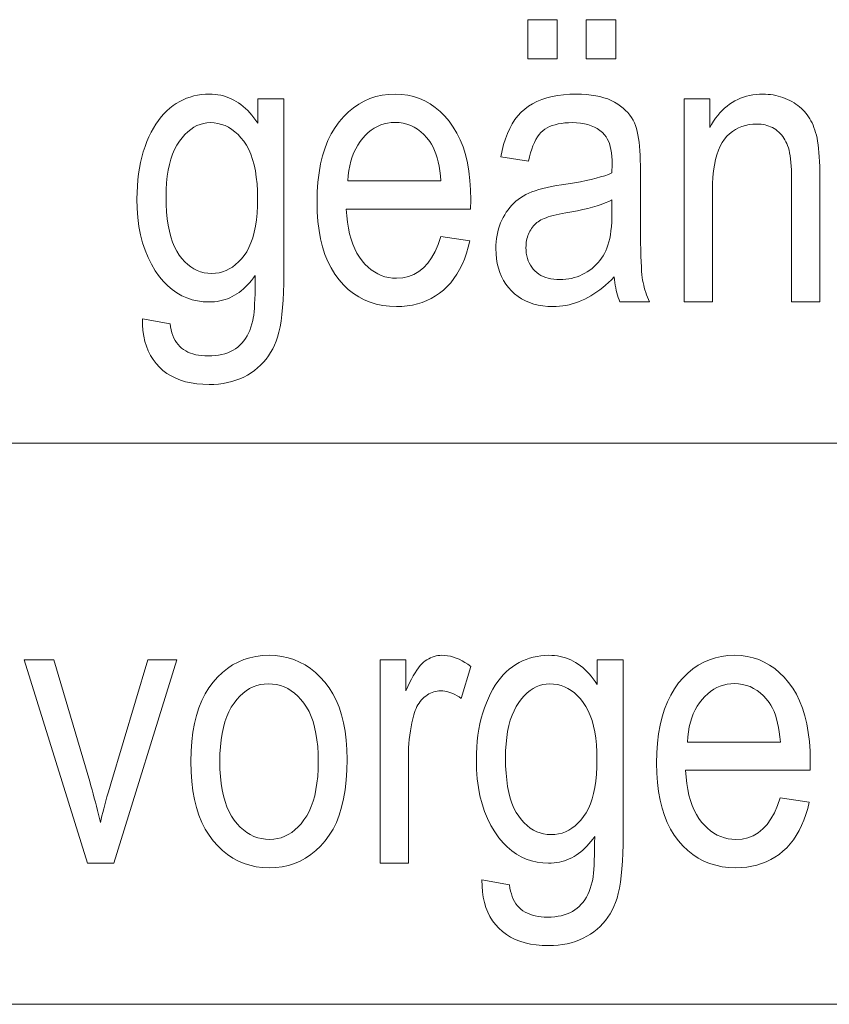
# Model space of a CAD drawing. Extents: x 5 to 2705, y 5 to 648.
# Tile 13 of 50: x 675 to 681, y 54 to 61. Entities that reach past the tile are written whole.
import ezdxf

# ---------------------------------------------------------------- set-up
doc = ezdxf.new("R2010")
doc.units = 0

msp = doc.modelspace()

# ---------------------------------------------------------------- linework, layer by layer
at = {"color": 7, "lineweight": 13}
for p, q in [((659, 58), (737, 58)), ((659, 54), (757, 54))]:
    msp.add_line(p, q, dxfattribs=at)
for points in [[(678.79126, 60.738743), (678.79126, 61.018417), (679.001343, 61.018417), (679.001343, 60.738743)], [(679.20874, 60.738743), (679.20874, 61.018417), (679.418823, 61.018417), (679.418823, 60.738743)], [(676.046387, 58.886082), (676.242859, 58.850613), (676.246094, 58.828014), (676.250488, 58.806602), (676.25592, 58.786377), (676.262512, 58.767338), (676.270142, 58.749489), (676.27887, 58.732822), (676.288696, 58.717346), (676.299561, 58.703056), (676.311584, 58.689949), (676.324707, 58.678036), (676.338867, 58.667278), (676.354126, 58.657654), (676.370422, 58.649158), (676.387756, 58.6418), (676.406189, 58.635571), (676.42572, 58.630478), (676.446289, 58.626514), (676.467896, 58.623684), (676.490601, 58.621983), (676.514343, 58.621418), (676.540283, 58.622051), (676.565125, 58.623955), (676.588867, 58.627129), (676.611572, 58.631569), (676.633179, 58.637276), (676.653748, 58.644257), (676.673157, 58.652504), (676.691589, 58.662018), (676.708862, 58.672802), (676.725098, 58.684856), (676.740295, 58.698162), (676.754517, 58.712715), (676.7677, 58.728504), (676.779907, 58.745537), (676.791077, 58.763813), (676.801331, 58.783329), (676.810547, 58.804085), (676.818726, 58.826084), (676.825989, 58.849323), (676.832214, 58.873806), (676.835571, 58.890778), (676.838562, 58.911133), (676.841248, 58.934868), (676.843567, 58.96199), (676.84552, 58.992496), (676.847107, 59.026382), (676.848328, 59.063656), (676.849243, 59.104309), (676.849731, 59.14835), (676.849915, 59.19577), (676.83667, 59.177406), (676.823059, 59.159973), (676.809143, 59.143463), (676.794922, 59.127884), (676.780334, 59.113232), (676.765442, 59.099506), (676.750244, 59.086712), (676.73468, 59.074841), (676.718811, 59.0639), (676.702576, 59.053886), (676.686035, 59.044815), (676.669128, 59.036697), (676.651855, 59.029533), (676.634277, 59.023327), (676.616333, 59.018074), (676.597961, 59.013779), (676.579285, 59.010437), (676.560303, 59.008049), (676.540894, 59.006615), (676.521118, 59.006138), (676.479309, 59.007938), (676.438904, 59.01334), (676.399963, 59.022346), (676.362427, 59.03495), (676.326416, 59.051159), (676.291809, 59.070969), (676.258606, 59.094379), (676.226929, 59.121391), (676.196655, 59.152004), (676.167786, 59.186218), (676.137207, 59.229099), (676.109863, 59.274788), (676.085693, 59.323288), (676.064758, 59.374596), (676.047058, 59.428715), (676.032593, 59.485645), (676.021301, 59.545387), (676.013245, 59.607937), (676.008423, 59.673302), (676.006836, 59.74147), (676.007507, 59.787544), (676.009644, 59.832439), (676.013184, 59.876163), (676.018188, 59.918716), (676.024536, 59.960094), (676.032349, 60.000298), (676.041565, 60.03933), (676.052246, 60.077187), (676.06427, 60.113873), (676.077759, 60.149384), (676.092407, 60.18338), (676.10791, 60.215523), (676.124329, 60.245811), (676.141602, 60.274242), (676.15979, 60.300816), (676.178833, 60.325539), (676.198792, 60.348404), (676.219666, 60.369411), (676.241394, 60.388565), (676.263977, 60.405865), (676.287292, 60.421417), (676.311218, 60.435333), (676.335693, 60.447613), (676.360657, 60.458252), (676.38623, 60.467255), (676.412415, 60.474625), (676.439087, 60.480354), (676.466309, 60.484447), (676.494141, 60.4869), (676.522522, 60.48772), (676.543335, 60.487202), (676.563782, 60.485645), (676.583862, 60.483055), (676.603577, 60.479427), (676.622925, 60.474758), (676.641968, 60.469059), (676.660522, 60.462318), (676.678772, 60.45454), (676.696655, 60.445728), (676.714172, 60.435879), (676.731323, 60.424992), (676.748047, 60.413067), (676.764404, 60.400108), (676.780334, 60.386112), (676.795898, 60.371075), (676.811035, 60.355007), (676.825806, 60.337898), (676.840149, 60.319752), (676.854126, 60.300571), (676.867676, 60.280354), (676.867676, 60.454979), (677.053223, 60.454979), (677.053223, 59.202591), (677.052673, 59.137657), (677.051025, 59.076561), (677.048279, 59.019295), (677.044495, 58.965866), (677.039551, 58.916267), (677.033569, 58.870502), (677.026489, 58.828571), (677.018311, 58.790478), (677.009033, 58.756214), (676.998657, 58.725784), (676.987, 58.697872), (676.973999, 58.671158), (676.959656, 58.645645), (676.943848, 58.621334), (676.926697, 58.598225), (676.908081, 58.576317), (676.888123, 58.555607), (676.866821, 58.536098), (676.844055, 58.517788), (676.819946, 58.500679), (676.794556, 58.485001), (676.76825, 58.470966), (676.740906, 58.458588), (676.712524, 58.447857), (676.683167, 58.438778), (676.652771, 58.431351), (676.621399, 58.425571), (676.588989, 58.421444), (676.555542, 58.418968), (676.521118, 58.418144), (676.476074, 58.419384), (676.433167, 58.423111), (676.392395, 58.429317), (676.353699, 58.438007), (676.3172, 58.449181), (676.282776, 58.462837), (676.250488, 58.478977), (676.220337, 58.497597), (676.192322, 58.518703), (676.166443, 58.54229), (676.142883, 58.568073), (676.121887, 58.595768), (676.103516, 58.625374), (676.087646, 58.656887), (676.074341, 58.690311), (676.063599, 58.725647), (676.055481, 58.76289), (676.049866, 58.802044), (676.046875, 58.843109)], [(678.171875, 59.472713), (678.379272, 59.441338), (678.368042, 59.396091), (678.355164, 59.353123), (678.340637, 59.312435), (678.324341, 59.274025), (678.306458, 59.237892), (678.286865, 59.204037), (678.265564, 59.172462), (678.242615, 59.143166), (678.218018, 59.116146), (678.19165, 59.091404), (678.163879, 59.068981), (678.134766, 59.04892), (678.10437, 59.031219), (678.072693, 59.015877), (678.039734, 59.002899), (678.005432, 58.992275), (677.96991, 58.984016), (677.933044, 58.978115), (677.894836, 58.974575), (677.855408, 58.973396), (677.805847, 58.975311), (677.758301, 58.981064), (677.712585, 58.990646), (677.668884, 59.004063), (677.627075, 59.021317), (677.587158, 59.0424), (677.549194, 59.067318), (677.513123, 59.096069), (677.479004, 59.128654), (677.446777, 59.165073), (677.417114, 59.205109), (677.390564, 59.248539), (677.367126, 59.295368), (677.346802, 59.345592), (677.329651, 59.399216), (677.315552, 59.456234), (677.304626, 59.516651), (677.296814, 59.580463), (677.292175, 59.647675), (677.290588, 59.718281), (677.292175, 59.791534), (677.296875, 59.861225), (677.304749, 59.927361), (677.315796, 59.989929), (677.329956, 60.048943), (677.34729, 60.104393), (677.367798, 60.156281), (677.391418, 60.204609), (677.418213, 60.249378), (677.448181, 60.290585), (677.48053, 60.328041), (677.514526, 60.361553), (677.550232, 60.391125), (677.587646, 60.416752), (677.626709, 60.438438), (677.667419, 60.456181), (677.7099, 60.469978), (677.753967, 60.479836), (677.799744, 60.485748), (677.847229, 60.48772), (677.892578, 60.485783), (677.936401, 60.479973), (677.978638, 60.470284), (678.019409, 60.456726), (678.058655, 60.439289), (678.096375, 60.41798), (678.132568, 60.392796), (678.167175, 60.363735), (678.200317, 60.330803), (678.231934, 60.293995), (678.26123, 60.253517), (678.287415, 60.209576), (678.310547, 60.162167), (678.330566, 60.111294), (678.347534, 60.056957), (678.361389, 59.999153), (678.372192, 59.937885), (678.379944, 59.87315), (678.384521, 59.804951), (678.386108, 59.733288), (678.384705, 59.667801), (677.497925, 59.667801), (677.501282, 59.620163), (677.506409, 59.574924), (677.513306, 59.532085), (677.521973, 59.49165), (677.53241, 59.453613), (677.544617, 59.41798), (677.558594, 59.384747), (677.574341, 59.353912), (677.591858, 59.325481), (677.611206, 59.299454), (677.631836, 59.275864), (677.65332, 59.254761), (677.675659, 59.236137), (677.698914, 59.219997), (677.723083, 59.206341), (677.748047, 59.195168), (677.773926, 59.186478), (677.800659, 59.180271), (677.828247, 59.176548), (677.85675, 59.175304), (677.900696, 59.17828), (677.941833, 59.187202), (677.980225, 59.202072), (678.015869, 59.222893), (678.048767, 59.249657), (678.078918, 59.282372), (678.106262, 59.321037), (678.13092, 59.365646), (678.152771, 59.416206)], [(679.407898, 59.184856), (679.387634, 59.164364), (679.367188, 59.144909), (679.346619, 59.126492), (679.325867, 59.109112), (679.304932, 59.09277), (679.283813, 59.077461), (679.262573, 59.06319), (679.24115, 59.049957), (679.219543, 59.037762), (679.197815, 59.0266), (679.175903, 59.016491), (679.153809, 59.007446), (679.131592, 58.999466), (679.109192, 58.99255), (679.086609, 58.986698), (679.063904, 58.981907), (679.041016, 58.978184), (679.017944, 58.975525), (678.994751, 58.973927), (678.971375, 58.973396), (678.934998, 58.974514), (678.900146, 58.977871), (678.86676, 58.983463), (678.8349, 58.991295), (678.804565, 59.001362), (678.775696, 59.013668), (678.748352, 59.02821), (678.722534, 59.044991), (678.698181, 59.064011), (678.675293, 59.085266), (678.654297, 59.108418), (678.635498, 59.133121), (678.618958, 59.159386), (678.604614, 59.187202), (678.592407, 59.216576), (678.582458, 59.247501), (678.574768, 59.279984), (678.569214, 59.314022), (678.565918, 59.349617), (678.564819, 59.386765), (678.565308, 59.411583), (678.566895, 59.435825), (678.569458, 59.459496), (678.57312, 59.48259), (678.577759, 59.505116), (678.583435, 59.527065), (678.59021, 59.548443), (678.597961, 59.569248), (678.606812, 59.589481), (678.616638, 59.609138), (678.62738, 59.62809), (678.638916, 59.646191), (678.651184, 59.663452), (678.664246, 59.679863), (678.67804, 59.695427), (678.692627, 59.710148), (678.707947, 59.724022), (678.72406, 59.737053), (678.740906, 59.749233), (678.758545, 59.760571), (678.777466, 59.771198), (678.798279, 59.781254), (678.820923, 59.790737), (678.845398, 59.799644), (678.871765, 59.80798), (678.899963, 59.815742), (678.930054, 59.822933), (678.961975, 59.829548), (678.995728, 59.83559), (679.031372, 59.841064), (679.079163, 59.848293), (679.12439, 59.855797), (679.166931, 59.863571), (679.206848, 59.871624), (679.244202, 59.879944), (679.278931, 59.888538), (679.310974, 59.897408), (679.340454, 59.906548), (679.36731, 59.915962), (679.391541, 59.925648), (679.392883, 59.988403), (679.392395, 60.017258), (679.390808, 60.044338), (679.388123, 60.069645), (679.384399, 60.093178), (679.379578, 60.114937), (679.373779, 60.134922), (679.366821, 60.153137), (679.358826, 60.169575), (679.349792, 60.184242), (679.339722, 60.197132), (679.323914, 60.213722), (679.306458, 60.228565), (679.287415, 60.241665), (679.266785, 60.253014), (679.244568, 60.262619), (679.220703, 60.270477), (679.19519, 60.276588), (679.168152, 60.280952), (679.139465, 60.283573), (679.109131, 60.284447), (679.081726, 60.283867), (679.055786, 60.282127), (679.031189, 60.279228), (679.008057, 60.275169), (678.986328, 60.269951), (678.966064, 60.263573), (678.947205, 60.256035), (678.929688, 60.247337), (678.913696, 60.23748), (678.899048, 60.226463), (678.885498, 60.213852), (678.872681, 60.199207), (678.860596, 60.182529), (678.849304, 60.163818), (678.838684, 60.143074), (678.828796, 60.1203), (678.819702, 60.09549), (678.811279, 60.068649), (678.80365, 60.039772), (678.796753, 60.008865), (678.598938, 60.041607), (678.608215, 60.086998), (678.619263, 60.129848), (678.63208, 60.170162), (678.646606, 60.207939), (678.662842, 60.243179), (678.680847, 60.275879), (678.700562, 60.306042), (678.722046, 60.333668), (678.745178, 60.358757), (678.770142, 60.38131), (678.796997, 60.401527), (678.826111, 60.419617), (678.857483, 60.435577), (678.891052, 60.449413), (678.926819, 60.461117), (678.964844, 60.470695), (679.005127, 60.478142), (679.047546, 60.483463), (679.092224, 60.486656), (679.13916, 60.48772), (679.17572, 60.487019), (679.210693, 60.484909), (679.24408, 60.481396), (679.275818, 60.476479), (679.305908, 60.470154), (679.334473, 60.462425), (679.361389, 60.453293), (679.386658, 60.442753), (679.4104, 60.430809), (679.432495, 60.417461), (679.452942, 60.403076), (679.471924, 60.38802), (679.489258, 60.372299), (679.505066, 60.355907), (679.519287, 60.338844), (679.531921, 60.321117), (679.54303, 60.302719), (679.552551, 60.283653), (679.560486, 60.26392), (679.566833, 60.243519), (679.572144, 60.221828), (679.576904, 60.198227), (679.581116, 60.172714), (679.584778, 60.14529), (679.58783, 60.115959), (679.590332, 60.084721), (679.592285, 60.051567), (679.593689, 60.016506), (679.594543, 59.979534), (679.594788, 59.940655), (679.594788, 59.613232), (679.594971, 59.547016), (679.595337, 59.485893), (679.596008, 59.429855), (679.596863, 59.378906), (679.598083, 59.333046), (679.599487, 59.292278), (679.601196, 59.256596), (679.603088, 59.226002), (679.605286, 59.200497), (679.607788, 59.18008), (679.610596, 59.162258), (679.613953, 59.144527), (679.617798, 59.126896), (679.622192, 59.109356), (679.627075, 59.091915), (679.632446, 59.07457), (679.638306, 59.05732), (679.644653, 59.040161), (679.65155, 59.023102), (679.658936, 59.006138), (679.448853, 59.006138), (679.44281, 59.021431), (679.437134, 59.037296), (679.432007, 59.053738), (679.427246, 59.070747), (679.422913, 59.088333), (679.419067, 59.106491), (679.415588, 59.125225), (679.412598, 59.144527), (679.410034, 59.164406)], [(679.907227, 59.006138), (679.907227, 60.454979), (680.088684, 60.454979), (680.088684, 60.248974), (680.102051, 60.272381), (680.116028, 60.294571), (680.130615, 60.315544), (680.145752, 60.335304), (680.161499, 60.353851), (680.177795, 60.371185), (680.194702, 60.387302), (680.212219, 60.40221), (680.230286, 60.415897), (680.248962, 60.428375), (680.26825, 60.439651), (680.288025, 60.449741), (680.308411, 60.458641), (680.329285, 60.466354), (680.350769, 60.472885), (680.372803, 60.478226), (680.395447, 60.48238), (680.418579, 60.485348), (680.442322, 60.487125), (680.466553, 60.48772), (680.485535, 60.487347), (680.504211, 60.486221), (680.522583, 60.484344), (680.54071, 60.481716), (680.558472, 60.47834), (680.575989, 60.474213), (680.593262, 60.469337), (680.610229, 60.463711), (680.626892, 60.457333), (680.64325, 60.450203), (680.65918, 60.442467), (680.674438, 60.434269), (680.689148, 60.425606), (680.703186, 60.416477), (680.716553, 60.406887), (680.72937, 60.396835), (680.741516, 60.386314), (680.753052, 60.375332), (680.763916, 60.363888), (680.774231, 60.351978), (680.783936, 60.339474), (680.793152, 60.326248), (680.801819, 60.312298), (680.809998, 60.297626), (680.817688, 60.28223), (680.82489, 60.266109), (680.831543, 60.249268), (680.837708, 60.231705), (680.843384, 60.213417), (680.848572, 60.194405), (680.85321, 60.173996), (680.857422, 60.151512), (680.861084, 60.126957), (680.864258, 60.100327), (680.867004, 60.071621), (680.869202, 60.040844), (680.870911, 60.007992), (680.872131, 59.973068), (680.872864, 59.936069), (680.873108, 59.896996), (680.873108, 59.006138), (680.671204, 59.006138), (680.671204, 59.887447), (680.670959, 59.91851), (680.670105, 59.947857), (680.668762, 59.975483), (680.66687, 60.001389), (680.664368, 60.025578), (680.661377, 60.048046), (680.657837, 60.068798), (680.653748, 60.08783), (680.649109, 60.105141), (680.643921, 60.120735), (680.638184, 60.135136), (680.631775, 60.148865), (680.624817, 60.16193), (680.617188, 60.174324), (680.608948, 60.18605), (680.600159, 60.197105), (680.590698, 60.207497), (680.580627, 60.217216), (680.569946, 60.226269), (680.558655, 60.23465), (680.546875, 60.242298), (680.534729, 60.249138), (680.522217, 60.255177), (680.509338, 60.260406), (680.496094, 60.264835), (680.482483, 60.268456), (680.468445, 60.271275), (680.454102, 60.273285), (680.439392, 60.274494), (680.424255, 60.274895), (680.395935, 60.273819), (680.368774, 60.270584), (680.342773, 60.265198), (680.317993, 60.257652), (680.294312, 60.247952), (680.271851, 60.236095), (680.250549, 60.222084), (680.230469, 60.205921), (680.211487, 60.187599), (680.193726, 60.167122), (680.177368, 60.144024), (680.162781, 60.117844), (680.149902, 60.088581), (680.138733, 60.056232), (680.129272, 60.020805), (680.121521, 59.982292), (680.11554, 59.940693), (680.111206, 59.896015), (680.108643, 59.848251), (680.107788, 59.797405), (680.107788, 59.006138)], [(676.214172, 59.756477), (676.215149, 59.700996), (676.217957, 59.648594), (676.222656, 59.599277), (676.229248, 59.55304), (676.237732, 59.509888), (676.248047, 59.469822), (676.260315, 59.432835), (676.274414, 59.398933), (676.290466, 59.368114), (676.30835, 59.340382), (676.327576, 59.315498), (676.347656, 59.293232), (676.368591, 59.273586), (676.390381, 59.256561), (676.413025, 59.242153), (676.436523, 59.230366), (676.460815, 59.221199), (676.486023, 59.214649), (676.512024, 59.21072), (676.538879, 59.209412), (676.565735, 59.210693), (676.591797, 59.214542), (676.617065, 59.220955), (676.641479, 59.229931), (676.6651, 59.24147), (676.687866, 59.255577), (676.709839, 59.272251), (676.730957, 59.291485), (676.751282, 59.313286), (676.770813, 59.33765), (676.78894, 59.364815), (676.805176, 59.395004), (676.819519, 59.428226), (676.831909, 59.464474), (676.842407, 59.50375), (676.851013, 59.546055), (676.857727, 59.591389), (676.862488, 59.639751), (676.865356, 59.691143), (676.866333, 59.745564), (676.865295, 59.798737), (676.862366, 59.849113), (676.857483, 59.89669), (676.850586, 59.941471), (676.841736, 59.983456), (676.830933, 60.022644), (676.818176, 60.059036), (676.803467, 60.092632), (676.786743, 60.123428), (676.768066, 60.151432), (676.747986, 60.176704), (676.727112, 60.199318), (676.705322, 60.219269), (676.682739, 60.236561), (676.659302, 60.251194), (676.63501, 60.263165), (676.609863, 60.272476), (676.583862, 60.279125), (676.557007, 60.283115), (676.529358, 60.284447), (676.504517, 60.283115), (676.480347, 60.279125), (676.456787, 60.272476), (676.433838, 60.263165), (676.411499, 60.251194), (676.389771, 60.236561), (676.368652, 60.219269), (676.348145, 60.199318), (676.328247, 60.176704), (676.309021, 60.151432), (676.291016, 60.123539), (676.274841, 60.093067), (676.26062, 60.06002), (676.248352, 60.024391), (676.237915, 59.986187), (676.22937, 59.9454), (676.222717, 59.902039), (676.217957, 59.856098), (676.215149, 59.807575)], [(677.510254, 59.869713), (678.173279, 59.869713), (678.169983, 59.90641), (678.165649, 59.9412), (678.160278, 59.974079), (678.153809, 60.005047), (678.146301, 60.034103), (678.137756, 60.061253), (678.128113, 60.086494), (678.117371, 60.109821), (678.105591, 60.131241), (678.092773, 60.150749), (678.072876, 60.176411), (678.05188, 60.199371), (678.029846, 60.219631), (678.006775, 60.23719), (677.982605, 60.252045), (677.957397, 60.264202), (677.931091, 60.273655), (677.903748, 60.280407), (677.875305, 60.284458), (677.845825, 60.285812), (677.819214, 60.284683), (677.793396, 60.281307), (677.768372, 60.275681), (677.744141, 60.267803), (677.720642, 60.257671), (677.697998, 60.245293), (677.676147, 60.230659), (677.65509, 60.213779), (677.634766, 60.194645), (677.615295, 60.17326), (677.597046, 60.149963), (677.580505, 60.125099), (677.565735, 60.098667), (677.552612, 60.070667), (677.54126, 60.041096), (677.531616, 60.009956), (677.523682, 59.977249), (677.517517, 59.942974), (677.513, 59.907127)], [(679.391541, 59.733288), (679.368347, 59.722538), (679.343018, 59.712112), (679.315552, 59.702019), (679.285889, 59.692249), (679.254089, 59.682808), (679.220154, 59.673695), (679.184021, 59.664909), (679.145752, 59.656452), (679.105347, 59.648319), (679.062744, 59.640518), (679.038147, 59.636089), (679.015076, 59.631538), (678.99353, 59.626869), (678.97345, 59.622074), (678.954956, 59.617153), (678.937988, 59.612114), (678.922546, 59.606949), (678.90863, 59.601662), (678.89624, 59.596252), (678.885376, 59.590721), (678.875549, 59.584896), (678.866089, 59.578606), (678.857117, 59.571854), (678.848633, 59.564636), (678.840576, 59.556957), (678.832947, 59.548813), (678.825745, 59.540203), (678.819031, 59.531132), (678.812805, 59.521595), (678.806946, 59.511597), (678.801636, 59.501205), (678.796875, 59.490505), (678.792725, 59.479488), (678.789062, 59.468159), (678.786011, 59.456512), (678.783447, 59.444557), (678.781494, 59.432285), (678.78009, 59.419697), (678.779297, 59.406799), (678.778992, 59.393585), (678.779602, 59.373264), (678.781555, 59.353779), (678.78479, 59.335121), (678.789246, 59.317299), (678.795044, 59.300304), (678.802063, 59.284145), (678.810425, 59.268818), (678.820007, 59.254322), (678.830933, 59.240662), (678.84314, 59.227829), (678.856445, 59.216034), (678.870728, 59.205482), (678.885986, 59.196171), (678.902283, 59.188103), (678.919495, 59.181274), (678.937744, 59.175686), (678.95697, 59.171341), (678.977112, 59.16824), (678.998291, 59.166378), (679.020447, 59.165756), (679.041809, 59.166317), (679.062805, 59.167992), (679.083374, 59.170792), (679.103516, 59.174706), (679.123291, 59.179741), (679.1427, 59.185894), (679.161682, 59.193165), (679.180237, 59.201553), (679.198425, 59.211063), (679.216248, 59.221691), (679.233398, 59.233253), (679.249634, 59.245564), (679.265015, 59.258629), (679.279541, 59.272442), (679.293152, 59.287003), (679.305847, 59.302319), (679.317688, 59.318382), (679.328674, 59.335197), (679.338684, 59.35276), (679.3479, 59.371075), (679.356201, 59.390621), (679.363586, 59.411869), (679.370178, 59.434822), (679.375854, 59.45948), (679.380615, 59.485844), (679.384583, 59.513916), (679.387634, 59.54369), (679.389771, 59.575169), (679.391113, 59.608356), (679.391541, 59.643246)], [(675.653503, 55.006138), (675.201904, 56.454979), (675.414734, 56.454979), (675.669861, 55.587311), (675.678467, 55.557869), (675.68689, 55.528484), (675.695068, 55.499153), (675.703003, 55.469875), (675.710754, 55.440655), (675.718323, 55.411488), (675.725647, 55.382374), (675.732727, 55.353313), (675.739563, 55.32431), (675.746277, 55.295361), (675.751648, 55.318745), (675.757507, 55.343056), (675.763794, 55.368294), (675.770508, 55.394459), (675.777649, 55.421555), (675.785217, 55.449577), (675.793213, 55.478527), (675.801697, 55.508404), (675.810608, 55.539207), (675.819946, 55.570938), (676.084595, 56.454979), (676.291931, 56.454979), (675.841736, 55.006138)], [(676.391541, 55.730556), (676.393127, 55.803749), (676.397827, 55.87326), (676.405701, 55.939083), (676.416748, 56.001228), (676.430908, 56.059685), (676.448242, 56.11446), (676.46875, 56.16555), (676.492371, 56.212959), (676.519165, 56.256683), (676.549133, 56.296726), (676.581482, 56.333015), (676.615479, 56.365482), (676.651184, 56.394131), (676.688599, 56.418961), (676.727661, 56.439972), (676.768433, 56.457161), (676.810852, 56.470531), (676.854919, 56.48008), (676.900696, 56.485809), (676.948181, 56.48772), (676.994873, 56.485809), (677.039978, 56.48008), (677.083618, 56.470531), (677.12561, 56.457161), (677.166077, 56.439972), (677.205017, 56.418961), (677.242371, 56.394131), (677.278198, 56.365482), (677.312439, 56.333015), (677.345154, 56.296726), (677.375488, 56.256832), (677.402649, 56.213558), (677.426575, 56.166901), (677.447327, 56.116859), (677.464844, 56.063438), (677.479248, 56.00663), (677.490417, 55.946438), (677.498413, 55.882862), (677.503174, 55.815907), (677.504761, 55.745564), (677.503235, 55.669521), (677.498474, 55.597462), (677.490662, 55.529385), (677.479675, 55.465294), (677.465576, 55.405182), (677.448303, 55.349056), (677.427917, 55.296917), (677.404358, 55.248756), (677.377686, 55.204582), (677.3479, 55.164391), (677.315674, 55.128101), (677.281677, 55.095634), (677.246033, 55.066982), (677.208618, 55.042152), (677.169495, 55.021145), (677.128662, 55.003956), (677.086121, 54.990585), (677.04187, 54.981037), (676.99585, 54.975307), (676.948181, 54.973396), (676.901184, 54.975311), (676.855835, 54.981064), (676.812073, 54.990646), (676.769958, 55.004063), (676.72937, 55.021317), (676.690369, 55.0424), (676.653015, 55.067318), (676.617249, 55.096069), (676.583069, 55.128654), (676.550476, 55.165073), (676.520264, 55.205231), (676.493286, 55.249031), (676.469421, 55.296471), (676.44873, 55.347557), (676.431274, 55.402283), (676.416992, 55.460655), (676.405823, 55.522667), (676.397888, 55.588322), (676.393127, 55.657619)], [(677.740784, 55.006138), (677.740784, 56.454979), (677.922241, 56.454979), (677.922241, 56.235332), (677.936035, 56.264862), (677.949585, 56.292332), (677.962952, 56.317741), (677.976074, 56.341091), (677.988892, 56.362381), (678.001526, 56.381607), (678.013977, 56.398777), (678.026123, 56.413887), (678.038086, 56.426937), (678.049805, 56.437923), (678.061523, 56.447388), (678.073547, 56.455853), (678.085876, 56.463322), (678.09845, 56.469795), (678.111328, 56.475273), (678.124512, 56.479752), (678.138, 56.483238), (678.151733, 56.485729), (678.165771, 56.487221), (678.180054, 56.48772), (678.200317, 56.486931), (678.220642, 56.484554), (678.241028, 56.480598), (678.261475, 56.47506), (678.282043, 56.467937), (678.302673, 56.459236), (678.323425, 56.448948), (678.344238, 56.43708), (678.365112, 56.423626), (678.386108, 56.408592), (678.317871, 56.180763), (678.302917, 56.190872), (678.288025, 56.199917), (678.273193, 56.207897), (678.258484, 56.214813), (678.243835, 56.220669), (678.229309, 56.225456), (678.214844, 56.229179), (678.200439, 56.231842), (678.186096, 56.233437), (678.171875, 56.233971), (678.15918, 56.233517), (678.146667, 56.232166), (678.134399, 56.229916), (678.122375, 56.226765), (678.110535, 56.222713), (678.098877, 56.217762), (678.087463, 56.21191), (678.076294, 56.205154), (678.065308, 56.197502), (678.054565, 56.18895), (678.04425, 56.179588), (678.034546, 56.169521), (678.025452, 56.158745), (678.017029, 56.147255), (678.009216, 56.135059), (678.002014, 56.122154), (677.995483, 56.10854), (677.989502, 56.094215), (677.984192, 56.079182), (677.979553, 56.063438), (677.97229, 56.035156), (677.965759, 56.006519), (677.960083, 55.977528), (677.955078, 55.948185), (677.950867, 55.918484), (677.947449, 55.888432), (677.944763, 55.858021), (677.942871, 55.827255), (677.941711, 55.796139), (677.941345, 55.764664), (677.941345, 55.006138)], [(678.46521, 54.886082), (678.661682, 54.850613), (678.664917, 54.828014), (678.669312, 54.806602), (678.674744, 54.786377), (678.681335, 54.767338), (678.688965, 54.749489), (678.697693, 54.732822), (678.70752, 54.717346), (678.718445, 54.703056), (678.730408, 54.689949), (678.74353, 54.678036), (678.75769, 54.667278), (678.772949, 54.657654), (678.789246, 54.649158), (678.80658, 54.6418), (678.825012, 54.635571), (678.844543, 54.630478), (678.865112, 54.626514), (678.886719, 54.623684), (678.909424, 54.621983), (678.933167, 54.621418), (678.959106, 54.622051), (678.983948, 54.623955), (679.00769, 54.627129), (679.030396, 54.631569), (679.052002, 54.637276), (679.072571, 54.644257), (679.092041, 54.652504), (679.110413, 54.662018), (679.127686, 54.672802), (679.143921, 54.684856), (679.159119, 54.698162), (679.17334, 54.712715), (679.186523, 54.728504), (679.19873, 54.745537), (679.2099, 54.763813), (679.220154, 54.783329), (679.22937, 54.804085), (679.237549, 54.826084), (679.244812, 54.849323), (679.251038, 54.873806), (679.254395, 54.890778), (679.257385, 54.911133), (679.260071, 54.934868), (679.26239, 54.96199), (679.264343, 54.992496), (679.26593, 55.026382), (679.267151, 55.063656), (679.268066, 55.104309), (679.268555, 55.14835), (679.268738, 55.19577), (679.255493, 55.177406), (679.241882, 55.159973), (679.227966, 55.143463), (679.213745, 55.127884), (679.199158, 55.113232), (679.184265, 55.099506), (679.169067, 55.086712), (679.153503, 55.074841), (679.137634, 55.0639), (679.121399, 55.053886), (679.104858, 55.044815), (679.087952, 55.036697), (679.070679, 55.029533), (679.053101, 55.023327), (679.035156, 55.018074), (679.016785, 55.013779), (678.998108, 55.010437), (678.979126, 55.008049), (678.959717, 55.006615), (678.940002, 55.006138), (678.898132, 55.007938), (678.857727, 55.01334), (678.818787, 55.022346), (678.781311, 55.03495), (678.745239, 55.051159), (678.710632, 55.070969), (678.677429, 55.094379), (678.645752, 55.121391), (678.615479, 55.152004), (678.586609, 55.186218), (678.55603, 55.229099), (678.528687, 55.274788), (678.504517, 55.323288), (678.483582, 55.374596), (678.465881, 55.428715), (678.451416, 55.485645), (678.440125, 55.545387), (678.432068, 55.607937), (678.427246, 55.673302), (678.425659, 55.74147), (678.426331, 55.787544), (678.428467, 55.832439), (678.432007, 55.876163), (678.437012, 55.918716), (678.443359, 55.960094), (678.451172, 56.000298), (678.460388, 56.03933), (678.471069, 56.077187), (678.483093, 56.113873), (678.496582, 56.149384), (678.51123, 56.18338), (678.526733, 56.215523), (678.543152, 56.245811), (678.560425, 56.274242), (678.578613, 56.300816), (678.597656, 56.325539), (678.617615, 56.348404), (678.638489, 56.369411), (678.660217, 56.388565), (678.6828, 56.405865), (678.706177, 56.421417), (678.730042, 56.435333), (678.754517, 56.447613), (678.77948, 56.458252), (678.805054, 56.467255), (678.831238, 56.474625), (678.85791, 56.480354), (678.885132, 56.484447), (678.912964, 56.4869), (678.941345, 56.48772), (678.962158, 56.487202), (678.982605, 56.485645), (679.002686, 56.483055), (679.0224, 56.479427), (679.041809, 56.474758), (679.060791, 56.469059), (679.079407, 56.462318), (679.097656, 56.45454), (679.115479, 56.445728), (679.132996, 56.435879), (679.150146, 56.424992), (679.16687, 56.413067), (679.183228, 56.400108), (679.199158, 56.386112), (679.214722, 56.371075), (679.229858, 56.355007), (679.244629, 56.337898), (679.258972, 56.319752), (679.272949, 56.300571), (679.286499, 56.280354), (679.286499, 56.454979), (679.472046, 56.454979), (679.472046, 55.202591), (679.471497, 55.137657), (679.469849, 55.076561), (679.467102, 55.019295), (679.463318, 54.965866), (679.458374, 54.916267), (679.452393, 54.870502), (679.445312, 54.828571), (679.437134, 54.790478), (679.427856, 54.756214), (679.41748, 54.725784), (679.405884, 54.697872), (679.392822, 54.671158), (679.378479, 54.645645), (679.362671, 54.621334), (679.34552, 54.598225), (679.326904, 54.576317), (679.306946, 54.555607), (679.285645, 54.536098), (679.262878, 54.517788), (679.23877, 54.500679), (679.21344, 54.485001), (679.187073, 54.470966), (679.159729, 54.458588), (679.131348, 54.447857), (679.10199, 54.438778), (679.071594, 54.431351), (679.040222, 54.425571), (679.007812, 54.421444), (678.974365, 54.418968), (678.940002, 54.418144), (678.894897, 54.419384), (678.85199, 54.423111), (678.811218, 54.429317), (678.772522, 54.438007), (678.736023, 54.449181), (678.701599, 54.462837), (678.669312, 54.478977), (678.63916, 54.497597), (678.611145, 54.518703), (678.585266, 54.54229), (678.561707, 54.568073), (678.54071, 54.595768), (678.522339, 54.625374), (678.50647, 54.656887), (678.493164, 54.690311), (678.482483, 54.725647), (678.474304, 54.76289), (678.468689, 54.802044), (678.465698, 54.843109)], [(680.590698, 55.472713), (680.798096, 55.441338), (680.786865, 55.396091), (680.773987, 55.353123), (680.75946, 55.312435), (680.743164, 55.274025), (680.725281, 55.237892), (680.705688, 55.204037), (680.684387, 55.172462), (680.661438, 55.143166), (680.636841, 55.116146), (680.610535, 55.091404), (680.582703, 55.068981), (680.553589, 55.04892), (680.523254, 55.031219), (680.491516, 55.015877), (680.458557, 55.002899), (680.424255, 54.992275), (680.388733, 54.984016), (680.351868, 54.978115), (680.31366, 54.974575), (680.274231, 54.973396), (680.22467, 54.975311), (680.177124, 54.981064), (680.13147, 54.990646), (680.087708, 55.004063), (680.045898, 55.021317), (680.005981, 55.0424), (679.968018, 55.067318), (679.931946, 55.096069), (679.897827, 55.128654), (679.865601, 55.165073), (679.835938, 55.205109), (679.809387, 55.248539), (679.78595, 55.295368), (679.765625, 55.345592), (679.748474, 55.399216), (679.734436, 55.456234), (679.72345, 55.516651), (679.715637, 55.580463), (679.710999, 55.647675), (679.709412, 55.718281), (679.710999, 55.791534), (679.715698, 55.861225), (679.723572, 55.927361), (679.734619, 55.989929), (679.748779, 56.048943), (679.766113, 56.104393), (679.786621, 56.156281), (679.810242, 56.204609), (679.837036, 56.249378), (679.867004, 56.290585), (679.899353, 56.328041), (679.93335, 56.361553), (679.969055, 56.391125), (680.00647, 56.416752), (680.045532, 56.438438), (680.086304, 56.456181), (680.128723, 56.469978), (680.172791, 56.479836), (680.218567, 56.485748), (680.266052, 56.48772), (680.311401, 56.485783), (680.355225, 56.479973), (680.397461, 56.470284), (680.438232, 56.456726), (680.477478, 56.439289), (680.515198, 56.41798), (680.551392, 56.392796), (680.58606, 56.363735), (680.619141, 56.330803), (680.650757, 56.293995), (680.680054, 56.253517), (680.706238, 56.209576), (680.72937, 56.162167), (680.74939, 56.111294), (680.766357, 56.056957), (680.780273, 55.999153), (680.791016, 55.937885), (680.798767, 55.87315), (680.803345, 55.804951), (680.804932, 55.733288), (680.803528, 55.667801), (679.916809, 55.667801), (679.920105, 55.620163), (679.925232, 55.574924), (679.932129, 55.532085), (679.940796, 55.49165), (679.951233, 55.453613), (679.96344, 55.41798), (679.977417, 55.384747), (679.993164, 55.353912), (680.010681, 55.325481), (680.030029, 55.299454), (680.050659, 55.275864), (680.072144, 55.254761), (680.094543, 55.236137), (680.117737, 55.219997), (680.141907, 55.206341), (680.16687, 55.195168), (680.192749, 55.186478), (680.219482, 55.180271), (680.24707, 55.176548), (680.275574, 55.175304), (680.319519, 55.17828), (680.360657, 55.187202), (680.399048, 55.202072), (680.434692, 55.222893), (680.46759, 55.249657), (680.497742, 55.282372), (680.525146, 55.321037), (680.549744, 55.365646), (680.571594, 55.416206)], [(676.597534, 55.730556), (676.598572, 55.675789), (676.601624, 55.623901), (676.60675, 55.57489), (676.613892, 55.528759), (676.623108, 55.485504), (676.634399, 55.445129), (676.647705, 55.407631), (676.663025, 55.373013), (676.68042, 55.341274), (676.69989, 55.312412), (676.720825, 55.286362), (676.742737, 55.263054), (676.765686, 55.242489), (676.789551, 55.224663), (676.814453, 55.209583), (676.840332, 55.197243), (676.867188, 55.187645), (676.89502, 55.18079), (676.923828, 55.176678), (676.953613, 55.175304), (676.981567, 55.176689), (677.008789, 55.180843), (677.035095, 55.187767), (677.060669, 55.19746), (677.085449, 55.209923), (677.109375, 55.225155), (677.132507, 55.243156), (677.154846, 55.263927), (677.176392, 55.287468), (677.197144, 55.313778), (677.216431, 55.342869), (677.233704, 55.37476), (677.248962, 55.409447), (677.262207, 55.44693), (677.273376, 55.487209), (677.282532, 55.530285), (677.289612, 55.576157), (677.294678, 55.624828), (677.297729, 55.676296), (677.298767, 55.730556), (677.297729, 55.785069), (677.294678, 55.836723), (677.289551, 55.885532), (677.28241, 55.931484), (677.273193, 55.97459), (677.261963, 56.014843), (677.248657, 56.052242), (677.233276, 56.086792), (677.215881, 56.118492), (677.196472, 56.147339), (677.175476, 56.173389), (677.153564, 56.196697), (677.130615, 56.217262), (677.10675, 56.235088), (677.081848, 56.250168), (677.055969, 56.262508), (677.029114, 56.272106), (677.001282, 56.278961), (676.972473, 56.283073), (676.942688, 56.284447), (676.91449, 56.28307), (676.887085, 56.278934), (676.860535, 56.272045), (676.8349, 56.262402), (676.809998, 56.25), (676.786011, 56.23484), (676.762878, 56.21693), (676.740601, 56.196262), (676.719116, 56.172836), (676.698486, 56.146656), (676.679321, 56.117695), (676.66217, 56.085918), (676.647034, 56.051334), (676.633911, 56.013943), (676.622803, 55.973736), (676.613708, 55.930721), (676.606628, 55.884895), (676.601562, 55.836262), (676.598572, 55.784813)], [(678.632996, 55.756477), (678.633972, 55.700996), (678.63678, 55.648594), (678.641479, 55.599277), (678.648071, 55.55304), (678.656555, 55.509888), (678.666931, 55.469822), (678.679138, 55.432835), (678.693237, 55.398933), (678.70929, 55.368114), (678.727173, 55.340382), (678.746399, 55.315498), (678.766479, 55.293232), (678.787415, 55.273586), (678.809204, 55.256561), (678.831848, 55.242153), (678.855347, 55.230366), (678.879639, 55.221199), (678.904846, 55.214649), (678.930847, 55.21072), (678.957703, 55.209412), (678.984558, 55.210693), (679.01062, 55.214542), (679.035889, 55.220955), (679.060303, 55.229931), (679.083923, 55.24147), (679.106689, 55.255577), (679.128662, 55.272251), (679.14978, 55.291485), (679.170105, 55.313286), (679.189636, 55.33765), (679.207764, 55.364815), (679.223999, 55.395004), (679.238342, 55.428226), (679.250732, 55.464474), (679.26123, 55.50375), (679.269836, 55.546055), (679.27655, 55.591389), (679.281311, 55.639751), (679.28418, 55.691143), (679.285156, 55.745564), (679.284119, 55.798737), (679.281189, 55.849113), (679.276306, 55.89669), (679.269409, 55.941471), (679.260559, 55.983456), (679.249756, 56.022644), (679.237, 56.059036), (679.22229, 56.092632), (679.205566, 56.123428), (679.18689, 56.151432), (679.166809, 56.176704), (679.145935, 56.199318), (679.124146, 56.219269), (679.101562, 56.236561), (679.078125, 56.251194), (679.053833, 56.263165), (679.028687, 56.272476), (679.002686, 56.279125), (678.97583, 56.283115), (678.948181, 56.284447), (678.92334, 56.283115), (678.89917, 56.279125), (678.87561, 56.272476), (678.852661, 56.263165), (678.830322, 56.251194), (678.808594, 56.236561), (678.787476, 56.219269), (678.766968, 56.199318), (678.74707, 56.176704), (678.727844, 56.151432), (678.709839, 56.123539), (678.693726, 56.093067), (678.679504, 56.06002), (678.667175, 56.024391), (678.656738, 55.986187), (678.648193, 55.9454), (678.641541, 55.902039), (678.63678, 55.856098), (678.633972, 55.807575)], [(679.929077, 55.869713), (680.592102, 55.869713), (680.588806, 55.90641), (680.584473, 55.9412), (680.579102, 55.974079), (680.572632, 56.005047), (680.565125, 56.034103), (680.55658, 56.061253), (680.546936, 56.086494), (680.536194, 56.109821), (680.524414, 56.131241), (680.511597, 56.150749), (680.491699, 56.176411), (680.470703, 56.199371), (680.448669, 56.219631), (680.425598, 56.23719), (680.401428, 56.252045), (680.376221, 56.264202), (680.349915, 56.273655), (680.322571, 56.280407), (680.294128, 56.284458), (680.264648, 56.285812), (680.238037, 56.284683), (680.212219, 56.281307), (680.187195, 56.275681), (680.162964, 56.267803), (680.139465, 56.257671), (680.116821, 56.245293), (680.094971, 56.230659), (680.073914, 56.213779), (680.053589, 56.194645), (680.034119, 56.17326), (680.015869, 56.149963), (679.999329, 56.125099), (679.984558, 56.098667), (679.971436, 56.070667), (679.960083, 56.041096), (679.950439, 56.009956), (679.942505, 55.977249), (679.93634, 55.942974), (679.931824, 55.907127)]]:
    msp.add_lwpolyline(points, close=True, dxfattribs=at)

doc.saveas('drawing.dxf')
